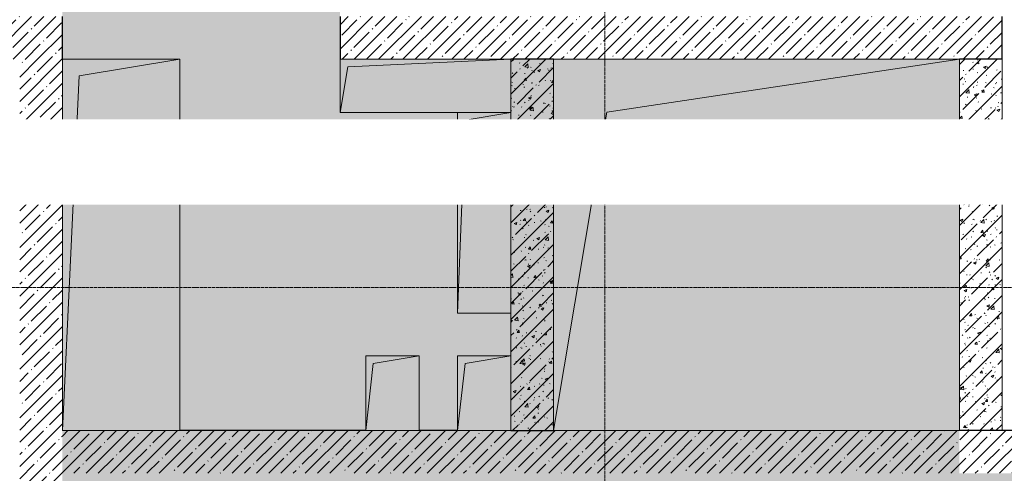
# Model space of a CAD drawing. Header units: millimetres. Extents: x -26888115 to 7466299, y -86687 to 22081.
# Tile 101 of 225: x 58378 to 62988, y -32969 to -30844. Entities that reach past the tile are written whole.
import ezdxf
from ezdxf import colors
from ezdxf.entities.mleader import LeaderData, LeaderLine
from ezdxf.math import Vec2, Vec3

# ---------------------------------------------------------------- set-up
doc = ezdxf.new("R2010")
doc.units = ezdxf.units.MM
for name, pattern in [('-D1-03x03', [6, 3, -3]), ('-D1d1-15x02', [19, 15, -2, 0, -2]), ('DASHDOT', [25.4, 12.7, -6.35, 0, -6.35])]:
    doc.linetypes.add(name, pattern=pattern)
for name, color, linetype, lineweight in [('_0', 7, 'Continuous', 13), ('A-000-MH_MASS', 7, '-D1-03x03', 5), ('A-200-M_WALL', 7, 'Continuous', 5), ('A-200-M_WALL_PAT', 7, 'Continuous', 5), ('dim_pot', 183, 'Continuous', 9), ('M-567-M_MECH_EQP', 7, 'Continuous', 5), ('Z-060-M_DETAIL', 7, 'Continuous', 5), ('Оси', 7, 'Continuous', 5)]:
    doc.layers.add(name, color=color, linetype=linetype, lineweight=lineweight)
doc.layers.add('dim_razv', color=7, linetype='DASHDOT', lineweight=9, true_color=0x285228)
doc.styles.add('In tre', font='isocpeur.ttf', dxfattribs={"width": 0.8, "oblique": 10})
pattern_1 = [(45, (36177.975, -48979.44), (-57.02463, 57.02463), []), (45, (36235, -48979.44), (-57.02463, 57.02463), [100.806, -20.161, 3.353, -16.808])]
pattern_2 = [(45, (36177.98, -48979.44), (-75.43415, 75.43415), [106.68, -17.78, 3.556, -17.78]), (45, (36177.98, -48904.05), (-75.43415, 75.43415), []), (50, (36177.98, -48979.44), (127.5292, -11.15758), [13.335, -146.685]), (355, (36177.98, -48979.44), (-24.66966, 133.74), [10.668, -117.348]), (100.451, (36188.6, -48980.37), (102.85973, 122.5818), [11.333, -124.663]), (46.184, (36177.98, -48943.88), (189.75516, -29.4304), [20.002, -220.027]), (96.636, (36193.79, -48946.33), (166.1822, 173.1996), [17, -186.995]), (351.184, (36177.98, -48943.88), (166.1839, 173.1976), [16.002, -176.022]), (21, (36195.76, -48952.77), (106.13027, -71.58603), [13.335, -146.685]), (326, (36195.76, -48952.77), (43.2619, 128.93175), [10.668, -117.348]), (71.451, (36204.6, -48958.73), (149.39198, 57.34505), [11.333, -124.663]), (37.5, (36177.975, -48979.436), (2.16223, 59.18836), [3.353, -112.573, 3.353, -115.773, -117.793]), (37.5, (36177.975, -48979.436), (2.16223, 59.18836), [-235.052, 3.353, -114.44]), (7.5, (36177.975, -48979.436), (46.77386, 70.12615), [3.353, -64.567, 3.353, -109.906, -44.894]), (7.5, (36177.975, -48979.436), (46.77386, 70.12615), [-181.178, 3.353, -41.542]), (327.5, (36138.326, -48979.436), (94.91367, -4.01009), [3.353, -41.097, 3.353, -135.331, -184.023]), (327.5, (36138.326, -48979.436), (94.91367, -4.01009), [-183.134, 3.353, -180.67]), (317.5, (36120.55, -48979.44), (103.69057, 17.79882), [3.353, -54.432, 3.353, -88.748, -130.683]), (317.5, (36120.55, -48979.44), (103.69057, 17.79882), [-149.885, 3.353, -127.33])]

# ---------------------------------------------------------------- blocks, each defined once
blk = doc.blocks.new('A_MEQ_OpeningShaft-Rectangular - ВК-6586852-50_AS_Plan_32_Пентхаус')
at = {"layer": 'Z-060-M_DETAIL', "linetype": '-D1-03x03'}
blk.add_hatch(color=256, dxfattribs=at).paths.add_polyline_path([(0, -250), (35.7, -35.7), (800, 0), (0, 0)])
at = {"layer": 'A-000-MH_MASS'}
for p, q in [((800, 0), (0, 0)), ((0, 0), (0, -250)), ((800, -250), (800, 0)), ((0, -250), (800, -250))]:
    blk.add_line(p, q, dxfattribs=at)
at = {"layer": 'Z-060-M_DETAIL'}
for p, q in [((800, 0), (0, 0)), ((0, 0), (0, -250)), ((0, -250), (35.7, -35.7)), ((35.7, -35.7), (800, 0)), ((800, 0), (800, -250)), ((0, -250), (800, -250))]:
    blk.add_line(p, q, dxfattribs=at)
blk = doc.blocks.new('A_MEQ_OpeningShaft-Rectangular - ВК-7587318-50_AS_Plan_32_Пентхаус')
at = {"layer": 'Z-060-M_DETAIL', "linetype": '-D1-03x03'}
blk.add_hatch(color=256, dxfattribs=at).paths.add_polyline_path([(0, -940), (35.7, -35.7), (250, 0), (0, 0)])
at = {"layer": 'A-000-MH_MASS'}
for p, q in [((250, 0), (0, 0)), ((0, 0), (0, -940)), ((250, -940), (250, 0)), ((0, -940), (250, -940))]:
    blk.add_line(p, q, dxfattribs=at)
at = {"layer": 'Z-060-M_DETAIL'}
for p, q in [((250, 0), (0, 0)), ((0, 0), (0, -940)), ((0, -940), (35.7, -35.7)), ((35.7, -35.7), (250, 0)), ((250, 0), (250, -940)), ((0, -940), (250, -940))]:
    blk.add_line(p, q, dxfattribs=at)
blk = doc.blocks.new('A_MEQ_OpeningShaft-Rectangular - ВК-8227876-50_AS_Plan_32_Пентхаус')
at = {"layer": 'Z-060-M_DETAIL', "linetype": '-D1-03x03'}
blk.add_hatch(color=256, dxfattribs=at).paths.add_polyline_path([(0, -350), (35.7, -35.7), (250, 0), (0, 0)])
at = {"layer": 'A-000-MH_MASS'}
for p, q in [((250, 0), (0, 0)), ((0, 0), (0, -350)), ((250, -350), (250, 0)), ((0, -350), (250, -350))]:
    blk.add_line(p, q, dxfattribs=at)
at = {"layer": 'Z-060-M_DETAIL'}
for p, q in [((250, 0), (0, 0)), ((0, 0), (0, -350)), ((0, -350), (35.7, -35.7)), ((35.7, -35.7), (250, 0)), ((250, 0), (250, -350)), ((0, -350), (250, -350))]:
    blk.add_line(p, q, dxfattribs=at)
blk = doc.blocks.new('A_MEQ_OpeningShaft-Rectangular - ТС_ХС-8227753-50_AS_Plan_32_Пентхаус')
at = {"layer": 'Z-060-M_DETAIL', "linetype": '-D1-03x03'}
blk.add_hatch(color=256, dxfattribs=at).paths.add_polyline_path([(0, -1740), (78.6, -78.6), (550, 0), (0, 0), (0, -1613.6)])
at = {"layer": 'A-000-MH_MASS'}
for p, q in [((550, 0), (0, 0)), ((0, 0), (0, -1740)), ((550, -1740), (550, 0)), ((0, -1740), (550, -1740))]:
    blk.add_line(p, q, dxfattribs=at)
at = {"layer": 'Z-060-M_DETAIL'}
for p, q in [((550, 0), (78.6, -78.6)), ((550, -1740), (550, 0)), ((550, 0), (0, 0)), ((0, 0), (0, -1740)), ((78.6, -78.6), (550, 0)), ((550, 0), (550, -1740)), ((78.6, -78.6), (0, -1740)), ((0, -1740), (78.6, -78.6)), ((0, -1740), (550, -1740)), ((0, -1740), (550, -1740))]:
    blk.add_line(p, q, dxfattribs=at)
blk = doc.blocks.new('A_MEQ_OpeningShaft-Rectangular - ОВ-8227749-50_AS_Plan_32_Пентхаус')
at = {"layer": 'Z-060-M_DETAIL', "linetype": '-D1-03x03'}
blk.add_hatch(color=256, dxfattribs=at).paths.add_polyline_path([(0, -1740), (248.6, -248.6), (1900, 0), (0, 0), (0, -1613.6)])
at = {"layer": 'A-000-MH_MASS'}
for p, q in [((1900, 0), (0, 0)), ((0, 0), (0, -1740)), ((1900, -1740), (1900, 0)), ((0, -1740), (1900, -1740))]:
    blk.add_line(p, q, dxfattribs=at)
at = {"layer": 'Z-060-M_DETAIL'}
for p, q in [((1900, 0), (0, 0)), ((0, 0), (0, -1740)), ((248.6, -248.6), (1900, 0)), ((1900, 0), (1900, -1740)), ((0, -1740), (248.6, -248.6)), ((0, -1740), (1900, -1740))]:
    blk.add_line(p, q, dxfattribs=at)

msp = doc.modelspace()

# ---------------------------------------------------------------- hatches: boundary and pattern name
at = {"layer": '_0', "transparency": 33554534}
h = msp.add_hatch(color=252, dxfattribs=at)
h.dxf.hatch_style = 1
h.paths.add_polyline_path([(35678, -49484.4), (73628, -49484.4), (73628, -19534.4), (35678, -19534.4)])
h.paths.add_polyline_path([(44578, -40979.4), (44578, -34929.4), (49428, -34929.4), (49428, -36429.4), (51078, -36429.4), (51078, -30029.4), (49428, -30029.4), (49428, -30823.8), (44578, -30823.8), (44578, -28029.4), (64728, -28029.4), (64728, -32969.4), (62778, -32969.4), (62778, -31029.4), (59878, -31029.4), (59878, -30029.4), (58578, -30029.4), (58578, -38979.4), (64728, -38979.4), (64728, -40979.4)], flags=16)
at = {"layer": 'A-200-M_WALL_PAT'}
h = msp.add_hatch(dxfattribs=at)
h.set_pattern_fill('FP_3', color=256, style=0, pattern_type=2)
h.set_pattern_definition(pattern_1)
h.paths.add_polyline_path([(56398, -31029.4), (58578, -31029.4), (58578, -30829.4), (56078, -30829.4), (56078, -31029.4), (56392.3, -31029.4)])
h = msp.add_hatch(dxfattribs=at)
h.set_pattern_fill('FP_3', color=256, style=0, pattern_type=2)
h.set_pattern_definition(pattern_1)
h.paths.add_polyline_path([(62778, -31029.4), (62978, -31029.4), (62978, -30829.4), (59878, -30829.4), (59878, -31029.4), (62701.5, -31029.4)])
h = msp.add_hatch(dxfattribs=at)
h.set_pattern_fill('FP_3', color=256, style=0, pattern_type=2)
h.set_pattern_definition(pattern_1)
h.paths.add_polyline_path([(58578, -38079.4), (58578, -31029.4), (58378, -31029.4), (58378, -38079.4)])
h = msp.add_hatch(dxfattribs=at)
h.set_pattern_fill('FP_1', color=256, style=0, pattern_type=2)
h.set_pattern_definition(pattern_2)
h.paths.add_polyline_path([(60878, -32769.4), (60878, -31029.4), (60678, -31029.4), (60678, -32769.4)])
h = msp.add_hatch(dxfattribs=at)
h.set_pattern_fill('FP_1', color=256, style=0, pattern_type=2)
h.set_pattern_definition(pattern_2)
h.paths.add_polyline_path([(62778, -32769.4), (62978, -32769.4), (62978, -31029.4), (62778, -31029.4), (62778, -32643.1)])
h = msp.add_hatch(dxfattribs=at)
h.set_pattern_fill('FP_3', color=256, style=0, pattern_type=2)
h.set_pattern_definition(pattern_1)
h.paths.add_polyline_path([(64508, -32969.4), (64528, -32969.4), (64528, -32769.4), (58578, -32769.4), (58578, -32969.4), (63842.2, -32969.4)])

# ---------------------------------------------------------------- linework, layer by layer
at = {"layer": 'A-200-M_WALL', "lineweight": 25}
for p, q in [((58578, -31029.4), (58578, -30829.4)), ((59878, -30829.4), (59878, -31029.4)), ((62978, -31029.4), (62978, -30829.4)), ((60878, -31029.4), (60678, -31029.4)), ((62978, -31029.4), (62778, -31029.4)), ((59998, -32769.4), (59128, -32769.4)), ((60428, -32769.4), (60248, -32769.4)), ((60678, -32769.4), (60878, -32769.4)), ((64528, -32769.4), (62778, -32769.4))]:
    msp.add_line(p, q, dxfattribs=at)
at = {"layer": 'A-200-M_WALL', "lineweight": 9}
for p, q in [((62978, -31029.4), (62978, -32769.4)), ((60678, -32219.4), (60678, -32419.4))]:
    msp.add_line(p, q, dxfattribs=at)
at = {"layer": 'Оси', "linetype": '-D1d1-15x02'}
for p, q in [((61118, -51768.8), (61118, -18492.1)), ((32615.2, -32099.4), (74746.1, -32099.4))]:
    msp.add_line(p, q, dxfattribs=at)

# ---------------------------------------------------------------- block references
at = {"layer": 'M-567-M_MECH_EQP'}
for name, p in [('A_MEQ_OpeningShaft-Rectangular - ТС_ХС-8227753-50_AS_Plan_32_Пентхаус', (58578, -31029.4)), ('A_MEQ_OpeningShaft-Rectangular - ВК-6586852-50_AS_Plan_32_Пентхаус', (59878, -31029.4)), ('A_MEQ_OpeningShaft-Rectangular - ОВ-8227749-50_AS_Plan_32_Пентхаус', (60878, -31029.4)), ('A_MEQ_OpeningShaft-Rectangular - ВК-7587318-50_AS_Plan_32_Пентхаус', (60428, -31279.4)), ('A_MEQ_OpeningShaft-Rectangular - ВК-8227876-50_AS_Plan_32_Пентхаус', (59998, -32419.4)), ('A_MEQ_OpeningShaft-Rectangular - ВК-8227876-50_AS_Plan_32_Пентхаус', (60428, -32419.4))]:
    msp.add_blockref(name, p, dxfattribs=at)

# ---------------------------------------------------------------- next in the draw order: leaders
at = {"layer": 'dim_pot', "color": 0, "linetype": 'ByBlock'}
ml = msp.add_multileader_mtext('Standard', dxfattribs=at)
ml.set_content('Лючок 400х400 для обслуживания запотолочных пожарных извещателей, расположение уточнить по месту', style='In tre')
ml.set_leader_properties()
ml.build(insert=Vec2(0, 0))
ml.multileader.update_dxf_attribs({"text_left_attachment_type": 6, "text_right_attachment_type": 6, "dogleg_length": 1, "arrow_head_size": 0, "scale": 50})
ctx = ml.context
ctx.base_point, ctx.scale, ctx.char_height, ctx.arrow_head_size, ctx.landing_gap_size, ctx.plane_origin = Vec3(59333.8, -34272.7), 50, 200, 0, 4.5, Vec3(66193.6, -29209.3)
ctx.left_attachment, ctx.right_attachment = 6, 6
notes = []
notes.append((ctx, [(1, (1, 1, 0), (59283.8, -34272.7), (1, 0), 50, [(0, [(55028, -37279.4), (55028, -31929.4)], 0, [])])]))
ctx.mtext.insert, ctx.mtext.width, ctx.mtext.defined_height, ctx.mtext.flow_direction = Vec3(59338.3, -34012.7), 3669.399, 696.6, 5
ctx.mtext.has_bg_fill, ctx.mtext.bg_color, ctx.mtext.bg_scale_factor, ctx.mtext.bg_transparency, ctx.mtext.use_window_bg_color = 1, -1027028792, 1.5, 0, 1
at = {"layer": 'dim_razv', "color": 0, "linetype": 'ByBlock'}
ml = msp.add_multileader_mtext('Standard', dxfattribs=at)
ml.set_content('Плитка керамогранитная, настенная', style='In tre')
ml.set_leader_properties()
ml.build(insert=Vec2(0, 0))
ml.multileader.update_dxf_attribs({"text_left_attachment_type": 6, "text_right_attachment_type": 6, "dogleg_length": 1, "arrow_head_size": 0, "scale": 50})
ctx = ml.context
ctx.base_point, ctx.scale, ctx.char_height, ctx.arrow_head_size, ctx.landing_gap_size, ctx.plane_origin = Vec3(48765.5, -31651.1), 50, 200, 0, 4.5, Vec3(61086.9, -29237.9)
ctx.left_attachment, ctx.right_attachment = 6, 6
notes.append((ctx, [(0, (1, 1, 0), (51495.3, -31651.1), (-1, 0), 50, [(1, [(53769.7, -30952.3)], 0, [])])]))
ctx.mtext.insert, ctx.mtext.width, ctx.mtext.defined_height, ctx.mtext.flow_direction = Vec3(48770, -31411.1), 3092.716, 696.6, 5
ctx.mtext.has_bg_fill, ctx.mtext.bg_color, ctx.mtext.bg_scale_factor, ctx.mtext.bg_transparency, ctx.mtext.use_window_bg_color = 1, -1027028792, 1.5, 0, 1
for ctx, leaders in notes:
    for number, flags, end, landing, length, lines in leaders:
        leader = LeaderData()
        leader.index, (leader.has_last_leader_line, leader.has_dogleg_vector, leader.attachment_direction) = number, flags
        leader.last_leader_point, leader.dogleg_vector, leader.dogleg_length = Vec3(end), Vec3(landing), length
        for number, points, colour, breaks in lines:
            line = LeaderLine()
            line.index, line.vertices, line.color, line.breaks = number, Vec3.list(points), colors.encode_raw_color(colour), breaks
            leader.lines.append(line)
        ctx.leaders.append(leader)

doc.saveas('drawing.dxf')
